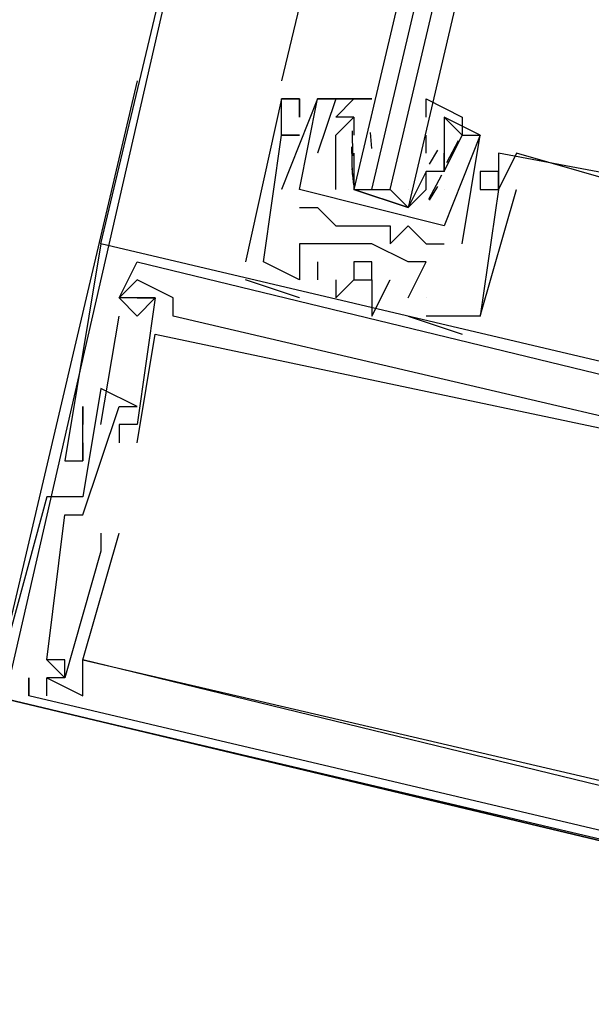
# Model space of a CAD drawing. Header units: feet. Extents: x -79 to 198, y -22 to 181.
# Tile 247 of 256: x 123.633 to 124.055, y 144.11 to 144.836. Entities that reach past the tile are written whole.
import ezdxf

# ---------------------------------------------------------------- set-up
doc = ezdxf.new("R2010")
doc.units = ezdxf.units.FT
doc.layers.add('A-LINEA', color=7, linetype='CONTINUOUS')
doc.layers.add('A-MURO-CONCRETO', color=8, linetype='CONTINUOUS')

msp = doc.modelspace()

# ---------------------------------------------------------------- linework, layer by layer
at = {"layer": 'A-LINEA'}
for p, q in [((123.6933, 144.6711), (125.5467, 152.4444)), ((124.2133, 146.4178), (123.8267, 144.7911)), ((123.72, 144.7911), (123.6133, 144.3378)), ((123.8267, 144.7778), (123.8267, 144.7778)), ((123.8267, 144.7778), (123.8267, 144.7778)), ((123.8267, 144.7778), (123.8267, 144.7778)), ((123.8267, 144.7778), (123.8267, 144.7778)), ((123.8267, 144.7778), (123.8267, 144.7778)), ((123.8267, 144.7778), (123.8267, 144.7778)), ((123.84, 144.7778), (123.84, 144.7778)), ((123.84, 144.7778), (123.84, 144.7778)), ((123.84, 144.7778), (123.84, 144.7778)), ((123.84, 144.7778), (123.84, 144.7778)), ((123.84, 144.7778), (123.84, 144.7778)), ((123.84, 144.7778), (123.84, 144.7778)), ((123.8533, 144.7778), (123.8533, 144.7778)), ((123.8533, 144.7778), (123.8533, 144.7778)), ((123.8533, 144.7778), (123.8533, 144.7778)), ((123.8533, 144.7778), (123.8533, 144.7778)), ((123.8667, 144.7778), (123.8667, 144.7778)), ((123.8667, 144.7778), (123.8667, 144.7778)), ((123.88, 144.7778), (123.88, 144.7778)), ((123.88, 144.7778), (123.88, 144.7778)), ((123.84, 144.7644), (123.84, 144.7644)), ((123.84, 144.7644), (123.84, 144.7644)), ((123.84, 144.7644), (123.84, 144.7644)), ((123.88, 144.7644), (123.88, 144.7644)), ((123.88, 144.7644), (123.88, 144.7511)), ((123.88, 144.7644), (123.88, 144.7644)), ((123.8933, 144.7644), (123.8933, 144.7644)), ((123.9467, 144.7644), (123.9467, 144.7644)), ((123.9467, 144.7644), (123.9467, 144.7644)), ((123.8267, 144.7511), (123.8267, 144.7511)), ((123.8267, 144.7511), (123.8267, 144.7511)), ((123.8267, 144.7511), (123.8267, 144.7511)), ((123.8267, 144.7511), (123.8267, 144.7511)), ((123.8267, 144.7511), (123.8267, 144.7511)), ((123.8267, 144.7511), (123.8267, 144.7511)), ((123.84, 144.7511), (123.84, 144.7511)), ((123.84, 144.7511), (123.84, 144.7511)), ((123.84, 144.7511), (123.84, 144.7511)), ((123.8667, 144.7378), (123.8667, 144.7511)), ((123.8667, 144.7511), (123.8667, 144.7511)), ((123.8667, 144.7378), (123.8667, 144.7511)), ((123.8667, 144.7511), (123.8667, 144.7511)), ((123.8792, 144.736), (123.8789, 144.7543)), ((123.88, 144.7511), (123.88, 144.7511)), ((123.8932, 144.7413), (123.8922, 144.7532)), ((123.9333, 144.7511), (123.9333, 144.7511)), ((123.9333, 144.7378), (123.9333, 144.7511)), ((123.9333, 144.7511), (123.9333, 144.7511)), ((123.9333, 144.7511), (123.9333, 144.7511)), ((123.9467, 144.7511), (123.9467, 144.7511)), ((123.9467, 144.7511), (123.9467, 144.7511)), ((123.96, 144.7511), (123.96, 144.7511)), ((123.96, 144.7511), (123.96, 144.7511)), ((123.9733, 144.7511), (123.9733, 144.7511)), ((123.9733, 144.7511), (123.9733, 144.7511)), ((123.9733, 144.7511), (123.9733, 144.7511)), ((123.9733, 144.7511), (123.9733, 144.7511)), ((123.8791, 144.7222), (123.8786, 144.7426)), ((123.9418, 144.74), (123.9356, 144.7298)), ((123.957, 144.747), (123.9485, 144.7308)), ((123.8533, 144.7378), (123.8533, 144.7378)), ((123.8533, 144.7378), (123.8533, 144.7378)), ((123.8667, 144.7378), (123.8667, 144.7378)), ((123.8667, 144.7378), (123.8667, 144.7378)), ((123.9333, 144.7378), (123.9333, 144.7378)), ((123.9467, 144.7378), (123.9467, 144.7378)), ((123.9467, 144.7378), (123.9467, 144.7378)), ((123.9467, 144.7378), (123.9467, 144.7378)), ((123.9467, 144.7378), (123.9467, 144.7378)), ((123.9867, 144.7378), (123.9867, 144.7378)), ((123.9867, 144.7378), (123.9867, 144.7378)), ((123.9867, 144.7378), (123.9867, 144.7378)), ((124, 144.7378), (124, 144.7378)), ((124, 144.7378), (124, 144.7378)), ((124, 144.7378), (124, 144.7378)), ((123.8799, 144.7146), (123.8788, 144.7265)), ((123.88, 144.7244), (123.88, 144.7244)), ((123.9333, 144.7244), (123.9333, 144.7244)), ((123.9333, 144.7244), (123.9333, 144.7244)), ((123.9447, 144.7216), (123.935, 144.7036)), ((123.9467, 144.7244), (123.9467, 144.7244)), ((123.9467, 144.7244), (123.9467, 144.7244)), ((123.9467, 144.7244), (123.9467, 144.7244)), ((123.9467, 144.7244), (123.9467, 144.7244)), ((123.9467, 144.7244), (123.9467, 144.7244)), ((123.9467, 144.7244), (123.9467, 144.7244)), ((123.9467, 144.7244), (123.9467, 144.7244)), ((123.9467, 144.7244), (123.9467, 144.7244)), ((123.9733, 144.7244), (123.9733, 144.7244)), ((123.9733, 144.7244), (123.9733, 144.7244)), ((123.9733, 144.7244), (123.9733, 144.7244)), ((123.9867, 144.7244), (123.9867, 144.7244)), ((123.9867, 144.7244), (123.9867, 144.7244)), ((123.9867, 144.7244), (123.9867, 144.7244)), ((123.8267, 144.7111), (123.8267, 144.7111)), ((123.8267, 144.7111), (123.8267, 144.7111)), ((123.84, 144.7111), (123.84, 144.7111)), ((123.84, 144.7111), (123.84, 144.7111)), ((123.84, 144.7111), (123.84, 144.7111)), ((123.84, 144.7111), (123.84, 144.7111)), ((123.8933, 144.7111), (123.9067, 144.7111)), ((123.92, 144.7111), (123.92, 144.7111)), ((123.9418, 144.7133), (123.9356, 144.7032)), ((123.9467, 144.7111), (123.9467, 144.7111)), ((123.9467, 144.7111), (123.9467, 144.7111)), ((123.9467, 144.7111), (123.9467, 144.7111)), ((123.9467, 144.7111), (123.9467, 144.7111)), ((123.9733, 144.7111), (123.9733, 144.7111)), ((123.9733, 144.7111), (123.9733, 144.7111)), ((123.9733, 144.7111), (123.9733, 144.7111)), ((123.9867, 144.7111), (123.9867, 144.7111)), ((123.9867, 144.7111), (123.9867, 144.7111)), ((123.9867, 144.7111), (123.9867, 144.7111)), ((123.9867, 144.7111), (123.9867, 144.7111)), ((123.9867, 144.7111), (123.9867, 144.7111)), ((123.9867, 144.7111), (123.9867, 144.7111)), ((123.9867, 144.7111), (123.9867, 144.7111)), ((123.9867, 144.7111), (123.9867, 144.7111)), ((123.9867, 144.7111), (123.9867, 144.7111)), ((124, 144.7111), (124, 144.7111)), ((124, 144.7111), (124, 144.7111)), ((124, 144.7111), (124, 144.7111)), ((123.84, 144.6978), (123.84, 144.6978)), ((123.84, 144.6978), (123.84, 144.6978)), ((123.8533, 144.6978), (123.8533, 144.6978)), ((123.8533, 144.6978), (123.8533, 144.6978)), ((123.8667, 144.6844), (123.8667, 144.6844)), ((123.8667, 144.6844), (123.8667, 144.6844)), ((123.88, 144.6844), (123.88, 144.6844)), ((123.88, 144.6844), (123.88, 144.6844)), ((123.9067, 144.6844), (123.9067, 144.6844)), ((123.9067, 144.6844), (123.9067, 144.6844)), ((123.92, 144.6844), (123.92, 144.6844)), ((123.92, 144.6844), (123.92, 144.6844)), ((123.6933, 144.6711), (123.6933, 144.6711)), ((123.6933, 144.6711), (123.6933, 144.6711)), ((123.6933, 144.6711), (123.6933, 144.6711)), ((123.84, 144.6711), (123.84, 144.6711)), ((123.84, 144.6711), (123.84, 144.6711)), ((123.84, 144.6711), (123.84, 144.6711)), ((123.8667, 144.6711), (123.8667, 144.6711)), ((123.8667, 144.6711), (123.8667, 144.6711)), ((123.8667, 144.6711), (123.8667, 144.6711)), ((123.8933, 144.6711), (123.8933, 144.6711)), ((123.8933, 144.6711), (123.8933, 144.6711)), ((123.8933, 144.6711), (123.8933, 144.6711)), ((123.9067, 144.6711), (123.9067, 144.6711)), ((123.9067, 144.6711), (123.9067, 144.6711)), ((123.9333, 144.6711), (123.9333, 144.6711)), ((123.9333, 144.6711), (123.9333, 144.6711)), ((123.9467, 144.6711), (123.9467, 144.6711)), ((123.9467, 144.6711), (123.9467, 144.6711)), ((123.96, 144.6711), (123.96, 144.6711)), ((123.96, 144.6711), (123.96, 144.6711)), ((123.7067, 144.6311), (123.72, 144.6578)), ((123.7067, 144.6311), (123.72, 144.6578)), ((123.7067, 144.6311), (123.72, 144.6578)), ((123.8, 144.6578), (123.8, 144.6578)), ((123.8, 144.6578), (123.8, 144.6578)), ((123.8, 144.6578), (123.8, 144.6578)), ((123.8133, 144.6578), (123.8133, 144.6578)), ((123.8133, 144.6578), (123.8133, 144.6578)), ((123.8133, 144.6578), (123.8133, 144.6578)), ((123.8533, 144.6578), (123.8533, 144.6578)), ((123.8533, 144.6578), (123.8533, 144.6578)), ((123.8533, 144.6578), (123.8533, 144.6578)), ((123.92, 144.6578), (123.92, 144.6578)), ((123.92, 144.6578), (123.92, 144.6578)), ((123.92, 144.6578), (123.92, 144.6578)), ((123.9333, 144.6578), (123.9333, 144.6578)), ((123.9333, 144.6578), (123.9333, 144.6578)), ((123.9333, 144.6578), (123.9333, 144.6578)), ((123.72, 144.6444), (123.72, 144.6444)), ((123.72, 144.6444), (123.72, 144.6444)), ((123.72, 144.6444), (123.72, 144.6444)), ((123.84, 144.6311), (123.8, 144.6444)), ((123.8, 144.6444), (123.8, 144.6444)), ((123.84, 144.6311), (123.8, 144.6444)), ((123.8, 144.6444), (123.8, 144.6444)), ((123.84, 144.6311), (123.8, 144.6444)), ((123.8, 144.6444), (123.8, 144.6444)), ((123.84, 144.6444), (123.84, 144.6444)), ((123.84, 144.6444), (123.84, 144.6444)), ((123.84, 144.6444), (123.84, 144.6444)), ((123.84, 144.6444), (123.84, 144.6444)), ((123.84, 144.6444), (123.84, 144.6444)), ((123.84, 144.6444), (123.84, 144.6444)), ((123.8533, 144.6444), (123.8533, 144.6444)), ((123.8533, 144.6444), (123.8533, 144.6444)), ((123.8533, 144.6444), (123.8533, 144.6444)), ((123.8667, 144.6444), (123.8667, 144.6444)), ((123.8667, 144.6444), (123.8667, 144.6444)), ((123.8667, 144.6444), (123.8667, 144.6444)), ((123.88, 144.6444), (123.88, 144.6444)), ((123.88, 144.6444), (123.88, 144.6444)), ((123.88, 144.6444), (123.88, 144.6444)), ((123.8933, 144.6444), (123.8933, 144.6444)), ((123.8933, 144.6444), (123.8933, 144.6444)), ((123.8933, 144.6444), (123.8933, 144.6444)), ((123.9067, 144.6444), (123.9067, 144.6444)), ((123.9067, 144.6444), (123.9067, 144.6444)), ((123.9067, 144.6444), (123.9067, 144.6444)), ((123.7067, 144.6311), (123.7067, 144.6311)), ((123.7067, 144.6311), (123.7067, 144.6311)), ((123.7067, 144.6311), (123.7067, 144.6311)), ((123.7067, 144.6311), (123.7067, 144.6311)), ((123.7067, 144.6311), (123.7067, 144.6311)), ((123.7067, 144.6311), (123.7067, 144.6311)), ((123.7067, 144.6311), (123.7067, 144.6311)), ((123.7067, 144.6311), (123.7067, 144.6311)), ((123.7067, 144.6311), (123.7067, 144.6311)), ((123.72, 144.6311), (123.72, 144.6311)), ((123.72, 144.6311), (123.72, 144.6311)), ((123.72, 144.6311), (123.72, 144.6311)), ((123.72, 144.6311), (123.72, 144.6311)), ((123.72, 144.6311), (123.72, 144.6311)), ((123.72, 144.6311), (123.72, 144.6311)), ((123.7333, 144.6311), (123.7333, 144.6311)), ((123.7333, 144.6311), (123.7333, 144.6311)), ((123.7333, 144.6311), (123.7333, 144.6311)), ((123.7333, 144.6311), (123.7333, 144.6311)), ((123.7333, 144.6311), (123.7333, 144.6311)), ((123.7333, 144.6311), (123.7333, 144.6311)), ((123.7467, 144.6311), (123.7467, 144.6311)), ((123.7467, 144.6311), (123.7467, 144.6311)), ((123.7467, 144.6311), (123.7467, 144.6311)), ((123.84, 144.6311), (123.84, 144.6311)), ((123.84, 144.6311), (123.84, 144.6311)), ((123.84, 144.6311), (123.84, 144.6311)), ((123.8667, 144.6311), (123.8667, 144.6311)), ((123.8667, 144.6311), (123.8667, 144.6311)), ((123.8667, 144.6311), (123.8667, 144.6311)), ((123.8933, 144.6311), (123.8933, 144.6311)), ((123.8933, 144.6311), (123.8933, 144.6311)), ((123.8933, 144.6311), (123.8933, 144.6311)), ((123.92, 144.6311), (123.92, 144.6311)), ((123.92, 144.6311), (123.92, 144.6311)), ((123.92, 144.6311), (123.92, 144.6311)), ((123.92, 144.6311), (123.92, 144.6311)), ((123.92, 144.6311), (123.92, 144.6311)), ((123.92, 144.6311), (123.92, 144.6311)), ((123.92, 144.6311), (123.92, 144.6311)), ((123.92, 144.6311), (123.92, 144.6311)), ((123.92, 144.6311), (123.92, 144.6311)), ((123.9333, 144.6311), (123.9333, 144.6311)), ((123.9333, 144.6311), (123.9333, 144.6311)), ((123.9333, 144.6311), (123.9333, 144.6311)), ((123.6933, 144.5378), (123.7067, 144.6178)), ((123.6933, 144.5378), (123.7067, 144.6178)), ((123.6933, 144.5378), (123.7067, 144.6178)), ((123.7067, 144.6178), (123.7067, 144.6178)), ((123.7067, 144.6178), (123.7067, 144.6178)), ((123.7067, 144.6178), (123.7067, 144.6178)), ((123.72, 144.6178), (123.72, 144.6178)), ((123.72, 144.6178), (123.72, 144.6178)), ((123.72, 144.6178), (123.72, 144.6178)), ((123.7467, 144.6178), (123.7467, 144.6178)), ((123.7467, 144.6178), (123.7467, 144.6178)), ((123.7467, 144.6178), (123.7467, 144.6178)), ((123.8933, 144.6178), (123.8933, 144.6178)), ((123.8933, 144.6178), (123.8933, 144.6178)), ((123.8933, 144.6178), (123.8933, 144.6178)), ((123.92, 144.6178), (123.92, 144.6178)), ((123.92, 144.6178), (123.92, 144.6178)), ((123.92, 144.6178), (123.92, 144.6178)), ((123.9333, 144.6178), (123.9333, 144.6178)), ((123.9333, 144.6178), (123.9333, 144.6178)), ((123.9333, 144.6178), (123.9333, 144.6178)), ((123.9733, 144.6178), (123.9733, 144.6178)), ((123.9733, 144.6178), (123.9733, 144.6178)), ((123.9733, 144.6178), (123.9733, 144.6178)), ((123.9733, 144.6178), (123.9733, 144.6178)), ((123.9733, 144.6178), (123.9733, 144.6178)), ((123.9733, 144.6178), (123.9733, 144.6178)), ((123.7333, 144.6044), (123.7333, 144.6044)), ((123.7333, 144.6044), (123.7333, 144.6044)), ((123.7333, 144.6044), (123.7333, 144.6044)), ((123.96, 144.6044), (123.96, 144.6044)), ((123.96, 144.6044), (123.96, 144.6044)), ((123.96, 144.6044), (123.96, 144.6044)), ((123.6933, 144.5644), (123.6933, 144.5644)), ((123.6933, 144.5644), (123.6933, 144.5644)), ((123.6933, 144.5644), (123.6933, 144.5644)), ((123.68, 144.5511), (123.68, 144.5511)), ((123.68, 144.5511), (123.68, 144.5511)), ((123.68, 144.5511), (123.68, 144.5511)), ((123.7067, 144.5511), (123.7067, 144.5511)), ((123.7067, 144.5511), (123.7067, 144.5511)), ((123.7067, 144.5511), (123.7067, 144.5511)), ((123.72, 144.5511), (123.72, 144.5511)), ((123.72, 144.5511), (123.72, 144.5511)), ((123.72, 144.5511), (123.72, 144.5511)), ((123.68, 144.5378), (123.68, 144.5378)), ((123.68, 144.5378), (123.68, 144.5378)), ((123.68, 144.5378), (123.68, 144.5378)), ((123.6933, 144.5378), (123.6933, 144.5378)), ((123.6933, 144.5378), (123.6933, 144.5378)), ((123.6933, 144.5378), (123.6933, 144.5378)), ((123.7067, 144.5378), (123.7067, 144.5378)), ((123.7067, 144.5378), (123.7067, 144.5378)), ((123.7067, 144.5378), (123.7067, 144.5378)), ((123.72, 144.5378), (123.72, 144.5378)), ((123.72, 144.5378), (123.72, 144.5378)), ((123.72, 144.5378), (123.72, 144.5378)), ((123.68, 144.5244), (123.68, 144.5244)), ((123.68, 144.5244), (123.68, 144.5244)), ((123.68, 144.5244), (123.68, 144.5244)), ((123.7067, 144.5244), (123.7067, 144.5244)), ((123.7067, 144.5244), (123.7067, 144.5244)), ((123.7067, 144.5244), (123.7067, 144.5244)), ((123.72, 144.5244), (123.72, 144.5244)), ((123.72, 144.5244), (123.72, 144.5244)), ((123.72, 144.5244), (123.72, 144.5244)), ((123.6667, 144.5111), (123.6667, 144.5111)), ((123.6667, 144.5111), (123.6667, 144.5111)), ((123.6667, 144.5111), (123.6667, 144.5111)), ((123.68, 144.5111), (123.68, 144.5111)), ((123.68, 144.5111), (123.68, 144.5111)), ((123.68, 144.5111), (123.68, 144.5111)), ((123.68, 144.5111), (123.68, 144.5111)), ((123.68, 144.5111), (123.68, 144.5111)), ((123.68, 144.5111), (123.68, 144.5111)), ((123.6533, 144.4844), (123.6533, 144.4844)), ((123.6533, 144.4844), (123.6533, 144.4844)), ((123.6533, 144.4844), (123.6533, 144.4844)), ((123.68, 144.4844), (123.68, 144.4844)), ((123.68, 144.4844), (123.68, 144.4844)), ((123.68, 144.4844), (123.68, 144.4844)), ((123.6667, 144.4711), (123.6667, 144.4711)), ((123.6667, 144.4711), (123.6667, 144.4711)), ((123.6667, 144.4711), (123.6667, 144.4711)), ((123.68, 144.4711), (123.68, 144.4711)), ((123.68, 144.4711), (123.68, 144.4711)), ((123.68, 144.4711), (123.68, 144.4711)), ((123.6933, 144.4578), (123.6933, 144.4578)), ((123.6933, 144.4578), (123.6933, 144.4578)), ((123.6933, 144.4578), (123.6933, 144.4578)), ((123.7067, 144.4578), (123.7067, 144.4578)), ((123.7067, 144.4578), (123.7067, 144.4578)), ((123.7067, 144.4578), (123.7067, 144.4578)), ((123.6933, 144.4444), (123.6933, 144.4444)), ((123.6933, 144.4444), (123.6933, 144.4444)), ((123.6933, 144.4444), (123.6933, 144.4444)), ((123.6533, 144.3644), (123.6533, 144.3644)), ((123.6533, 144.3644), (123.6533, 144.3644)), ((123.6533, 144.3644), (123.6533, 144.3644)), ((123.6533, 144.3644), (123.6533, 144.3644)), ((123.6533, 144.3644), (123.6533, 144.3644)), ((123.6533, 144.3644), (123.6533, 144.3644)), ((123.6667, 144.3644), (123.6667, 144.3644)), ((123.6667, 144.3644), (123.6667, 144.3644)), ((123.6667, 144.3644), (123.6667, 144.3644)), ((123.68, 144.3644), (123.68, 144.3644)), ((123.68, 144.3644), (123.68, 144.3644)), ((123.68, 144.3644), (123.68, 144.3644)), ((123.68, 144.3644), (123.68, 144.3644)), ((123.68, 144.3644), (123.68, 144.3644)), ((123.68, 144.3644), (123.68, 144.3644)), ((123.64, 144.3511), (123.64, 144.3378)), ((123.64, 144.3511), (123.64, 144.3511)), ((123.64, 144.3511), (123.64, 144.3511)), ((123.64, 144.3511), (123.64, 144.3378)), ((123.64, 144.3511), (123.64, 144.3511)), ((123.64, 144.3511), (123.64, 144.3511)), ((123.64, 144.3511), (123.64, 144.3378)), ((123.64, 144.3511), (123.64, 144.3511)), ((123.64, 144.3511), (123.64, 144.3511)), ((123.6533, 144.3511), (123.6533, 144.3511)), ((123.6533, 144.3511), (123.6533, 144.3511)), ((123.6533, 144.3511), (123.6533, 144.3511)), ((123.6533, 144.3511), (123.6533, 144.3511)), ((123.6533, 144.3511), (123.6533, 144.3511)), ((123.6533, 144.3511), (123.6533, 144.3511)), ((123.6533, 144.3511), (123.6533, 144.3511)), ((123.6533, 144.3511), (123.6533, 144.3511)), ((123.6533, 144.3511), (123.6533, 144.3511)), ((123.6667, 144.3511), (123.6667, 144.3511)), ((123.6667, 144.3511), (123.6667, 144.3511)), ((123.6667, 144.3511), (123.6667, 144.3511)), ((123.6667, 144.3511), (123.6667, 144.3511)), ((123.6667, 144.3511), (123.6667, 144.3511)), ((123.6667, 144.3511), (123.6667, 144.3511)), ((123.64, 144.3378), (123.64, 144.3378)), ((123.64, 144.3378), (123.64, 144.3378)), ((123.64, 144.3378), (123.64, 144.3378)), ((123.64, 144.3378), (123.64, 144.3378)), ((123.64, 144.3378), (123.64, 144.3378)), ((123.64, 144.3378), (123.64, 144.3378)), ((123.6533, 144.3378), (123.6533, 144.3378)), ((123.6533, 144.3378), (123.6533, 144.3378)), ((123.6533, 144.3378), (123.6533, 144.3378)), ((123.68, 144.3378), (123.68, 144.3378)), ((123.68, 144.3378), (123.68, 144.3378)), ((123.68, 144.3378), (123.68, 144.3378))]:
    msp.add_line(p, q, dxfattribs=at)
for points in [[(124.28, 146.4044), (123.88, 144.7111), (123.8933, 144.7111), (124.2933, 146.4044)], [(124.32, 146.4044), (123.92, 144.6978), (123.9067, 144.7111), (124.3067, 146.4044)], [(126.8667, 142.8578), (127.2533, 144.4844), (123.84, 145.2844), (123.4667, 143.6578), (126.8667, 142.8578)], [(123.92, 144.6311), (123.9333, 144.6578), (123.92, 144.6578), (123.8933, 144.6711), (123.8667, 144.6711), (123.84, 144.6711), (123.84, 144.6444), (123.8133, 144.6578), (123.8267, 144.7511), (123.84, 144.7511), (123.8267, 144.7511), (123.8267, 144.7778), (123.84, 144.7778), (123.84, 144.7644), (123.84, 144.7778), (123.8267, 144.7778), (123.8, 144.6578), (123.8, 144.6578)], [(123.92, 144.6311), (123.9333, 144.6578), (123.92, 144.6578), (123.8933, 144.6711), (123.8667, 144.6711), (123.84, 144.6711), (123.84, 144.6444), (123.8133, 144.6578), (123.8267, 144.7511), (123.84, 144.7511), (123.8267, 144.7511), (123.8267, 144.7778), (123.84, 144.7778), (123.84, 144.7644), (123.84, 144.7778), (123.8267, 144.7778), (123.8, 144.6578), (123.8, 144.6578)], [(123.92, 144.6311), (123.9333, 144.6578), (123.92, 144.6578), (123.8933, 144.6711), (123.8667, 144.6711), (123.84, 144.6711), (123.84, 144.6444), (123.8133, 144.6578), (123.8267, 144.7511), (123.84, 144.7511), (123.8267, 144.7511), (123.8267, 144.7778), (123.84, 144.7778), (123.84, 144.7644), (123.84, 144.7778), (123.8267, 144.7778), (123.8, 144.6578), (123.8, 144.6578)], [(123.88, 144.7778), (123.8533, 144.7778), (123.8267, 144.7111)], [(123.88, 144.7778), (123.8533, 144.7778), (123.8267, 144.7111)], [(123.9467, 144.6844), (123.84, 144.7111), (123.8533, 144.7778), (123.8667, 144.7778), (123.8533, 144.7378)], [(123.9467, 144.6844), (123.84, 144.7111), (123.8533, 144.7778), (123.8667, 144.7778), (123.8533, 144.7378)], [(123.8667, 144.7111), (123.8667, 144.7378), (123.8667, 144.7511), (123.88, 144.7644), (123.8667, 144.7644), (123.88, 144.7778), (123.8667, 144.7778), (123.8933, 144.7778), (123.88, 144.7778)], [(123.9333, 144.7644), (123.9333, 144.7778), (123.96, 144.7644), (123.96, 144.7511), (123.9467, 144.7644), (123.9467, 144.7511), (123.9467, 144.7244), (123.9333, 144.7244), (123.92, 144.6978), (123.88, 144.7111)], [(123.96, 144.6711), (123.9733, 144.7511), (123.9467, 144.7644), (123.9467, 144.7511)], [(123.96, 144.6711), (123.9733, 144.7511), (123.9467, 144.7644), (123.9467, 144.7511)], [(123.9467, 144.7244), (123.96, 144.7511), (123.9733, 144.7511), (123.9467, 144.6844)], [(123.9467, 144.7244), (123.96, 144.7511), (123.9733, 144.7511), (123.9467, 144.6844)], [(123.88, 144.7378), (123.88, 144.7244), (123.88, 144.7111), (123.92, 144.6978), (123.9333, 144.7111), (123.9333, 144.7244)], [(123.9467, 144.7378), (123.9467, 144.7244), (123.9467, 144.7378), (123.9467, 144.7244), (123.9333, 144.7244)], [(124.2, 144.6978), (123.9867, 144.7378), (123.9867, 144.7111), (123.9867, 144.7244), (123.9733, 144.7244), (123.9733, 144.7111), (123.9867, 144.7111), (123.9733, 144.6178), (123.9333, 144.6178)], [(123.9467, 144.7378), (123.9467, 144.7244), (123.9467, 144.7378), (123.9467, 144.7244), (123.9333, 144.7244)], [(124.2, 144.6978), (123.9867, 144.7378), (123.9867, 144.7111), (123.9867, 144.7244), (123.9733, 144.7244), (123.9733, 144.7111), (123.9867, 144.7111), (123.9733, 144.6178), (123.9333, 144.6178)], [(124.2, 144.6978), (123.9867, 144.7378), (123.9867, 144.7111), (123.9867, 144.7244), (123.9733, 144.7244), (123.9733, 144.7111), (123.9867, 144.7111), (123.9733, 144.6178), (123.9333, 144.6178)], [(124.0933, 144.5911), (124.0933, 144.5778), (124.16, 144.5644), (124.1867, 144.6844), (124, 144.7378), (123.9867, 144.7111), (123.9867, 144.7111)], [(124.0933, 144.5911), (124.0933, 144.5778), (124.16, 144.5644), (124.1867, 144.6844), (124, 144.7378), (123.9867, 144.7111), (123.9867, 144.7111)], [(124.0933, 144.5911), (124.0933, 144.5778), (124.16, 144.5644), (124.1867, 144.6844), (124, 144.7378), (123.9867, 144.7111), (123.9867, 144.7111)], [(123.9733, 144.6178), (123.9733, 144.6178), (124, 144.7111)], [(123.9733, 144.6178), (123.9733, 144.6178), (124, 144.7111)], [(123.9733, 144.6178), (123.9733, 144.6178), (124, 144.7111)], [(123.84, 144.6978), (123.8533, 144.6978), (123.8667, 144.6844), (123.88, 144.6844), (123.9067, 144.6844), (123.9067, 144.6711), (123.92, 144.6844), (123.9333, 144.6711), (123.9467, 144.6711)], [(123.84, 144.6978), (123.8533, 144.6978), (123.8667, 144.6844), (123.88, 144.6844), (123.9067, 144.6844), (123.9067, 144.6711), (123.92, 144.6844), (123.9333, 144.6711), (123.9467, 144.6711)], [(124.36, 144.5111), (124.3733, 144.4978), (124.3733, 144.5111), (123.6933, 144.6711), (123.6667, 144.5111), (123.68, 144.5111)], [(124.36, 144.5111), (124.3733, 144.4978), (124.3733, 144.5111), (123.6933, 144.6711), (123.6667, 144.5111), (123.68, 144.5111)], [(124.36, 144.5111), (124.3733, 144.4978), (124.3733, 144.5111), (123.6933, 144.6711), (123.6667, 144.5111), (123.68, 144.5111)], [(123.72, 144.6578), (124.16, 144.5511), (124.16, 144.5244)], [(123.72, 144.6578), (124.16, 144.5511), (124.16, 144.5244)], [(123.72, 144.6578), (124.16, 144.5511), (124.16, 144.5244)], [(123.8533, 144.6578), (123.8533, 144.6444), (123.8533, 144.6444)], [(123.8533, 144.6578), (123.8533, 144.6444), (123.8533, 144.6444)], [(123.8533, 144.6578), (123.8533, 144.6444), (123.8533, 144.6444)], [(123.8933, 144.6578), (123.88, 144.6578), (123.88, 144.6444), (123.8933, 144.6444), (123.8933, 144.6578), (123.88, 144.6578), (123.88, 144.6444), (123.8933, 144.6444), (123.8933, 144.6578), (123.88, 144.6578), (123.88, 144.6444)], [(123.8933, 144.6578), (123.88, 144.6578), (123.88, 144.6444), (123.8933, 144.6444), (123.8933, 144.6578), (123.88, 144.6578), (123.88, 144.6444), (123.8933, 144.6444), (123.8933, 144.6578), (123.88, 144.6578), (123.88, 144.6444)], [(123.8933, 144.6578), (123.88, 144.6578), (123.88, 144.6444), (123.8933, 144.6444), (123.8933, 144.6578), (123.88, 144.6578), (123.88, 144.6444), (123.8933, 144.6444), (123.8933, 144.6578), (123.88, 144.6578), (123.88, 144.6444)], [(124.16, 144.5244), (124.16, 144.5378), (124.1467, 144.5378), (124.1467, 144.5244), (123.7467, 144.6178), (123.7467, 144.6311), (123.72, 144.6444), (123.7067, 144.6311)], [(124.16, 144.5244), (124.16, 144.5378), (124.1467, 144.5378), (124.1467, 144.5244), (123.7467, 144.6178), (123.7467, 144.6311), (123.72, 144.6444), (123.7067, 144.6311)], [(124.16, 144.5244), (124.16, 144.5378), (124.1467, 144.5378), (124.1467, 144.5244), (123.7467, 144.6178), (123.7467, 144.6311), (123.72, 144.6444), (123.7067, 144.6311)], [(123.8667, 144.6444), (123.8667, 144.6311), (123.88, 144.6444), (123.88, 144.6444)], [(123.8667, 144.6444), (123.8667, 144.6311), (123.88, 144.6444), (123.88, 144.6444)], [(123.8667, 144.6444), (123.8667, 144.6311), (123.88, 144.6444), (123.88, 144.6444)], [(123.8933, 144.6444), (123.8933, 144.6311), (123.8933, 144.6178), (123.9067, 144.6444), (123.9067, 144.6444)], [(123.8933, 144.6444), (123.8933, 144.6311), (123.8933, 144.6178), (123.9067, 144.6444), (123.9067, 144.6444)], [(123.8933, 144.6444), (123.8933, 144.6311), (123.8933, 144.6178), (123.9067, 144.6444), (123.9067, 144.6444)], [(123.72, 144.6311), (123.7333, 144.6311), (123.72, 144.5378), (123.7067, 144.5378), (123.7067, 144.5244)], [(123.7067, 144.6311), (123.72, 144.6178), (123.7333, 144.6311), (123.7067, 144.6311)], [(123.72, 144.6311), (123.7333, 144.6311), (123.72, 144.5378), (123.7067, 144.5378), (123.7067, 144.5244)], [(123.7067, 144.6311), (123.72, 144.6178), (123.7333, 144.6311), (123.7067, 144.6311)], [(123.72, 144.6311), (123.7333, 144.6311), (123.72, 144.5378), (123.7067, 144.5378), (123.7067, 144.5244)], [(123.7067, 144.6311), (123.72, 144.6178), (123.7333, 144.6311), (123.7067, 144.6311)], [(123.92, 144.6178), (123.92, 144.6178), (123.96, 144.6044)], [(123.92, 144.6178), (123.92, 144.6178), (123.96, 144.6044)], [(123.92, 144.6178), (123.92, 144.6178), (123.96, 144.6044)], [(123.72, 144.5244), (123.7333, 144.6044), (124.24, 144.4978)], [(123.72, 144.5244), (123.7333, 144.6044), (124.24, 144.4978)], [(123.72, 144.5244), (123.7333, 144.6044), (124.24, 144.4978)], [(123.6533, 144.3644), (123.6667, 144.3511), (123.6667, 144.3644), (123.6533, 144.3644), (123.6667, 144.4711), (123.68, 144.4711), (123.7067, 144.5511), (123.72, 144.5511), (123.6933, 144.5644), (123.68, 144.4844), (123.6533, 144.4844), (123.6133, 144.3378), (124.2933, 144.1778)], [(123.6533, 144.3644), (123.6667, 144.3511), (123.6667, 144.3644), (123.6533, 144.3644), (123.6667, 144.4711), (123.68, 144.4711), (123.7067, 144.5511), (123.72, 144.5511), (123.6933, 144.5644), (123.68, 144.4844), (123.6533, 144.4844), (123.6133, 144.3378), (124.2933, 144.1778)], [(123.6533, 144.3644), (123.6667, 144.3511), (123.6667, 144.3644), (123.6533, 144.3644), (123.6667, 144.4711), (123.68, 144.4711), (123.7067, 144.5511), (123.72, 144.5511), (123.6933, 144.5644), (123.68, 144.4844), (123.6533, 144.4844), (123.6133, 144.3378), (124.2933, 144.1778)], [(123.68, 144.5244), (123.68, 144.5111), (123.68, 144.5511), (123.68, 144.5378)], [(123.68, 144.5244), (123.68, 144.5111), (123.68, 144.5511), (123.68, 144.5378)], [(123.68, 144.5244), (123.68, 144.5111), (123.68, 144.5511), (123.68, 144.5378)], [(123.6933, 144.4578), (123.6933, 144.4444), (123.6667, 144.3511), (123.6533, 144.3511)], [(123.6933, 144.4578), (123.6933, 144.4444), (123.6667, 144.3511), (123.6533, 144.3511)], [(123.6933, 144.4578), (123.6933, 144.4444), (123.6667, 144.3511), (123.6533, 144.3511)], [(124.1733, 144.2444), (123.68, 144.3644), (123.7067, 144.4578)], [(124.1733, 144.2444), (123.68, 144.3644), (123.7067, 144.4578)], [(124.1733, 144.2444), (123.68, 144.3644), (123.7067, 144.4578)], [(123.6533, 144.3378), (123.6533, 144.3511), (123.68, 144.3378), (123.68, 144.3644), (124.08, 144.2711), (124.08, 144.2444), (124.0933, 144.2444), (124.0933, 144.2578), (124.08, 144.2578)], [(123.6533, 144.3378), (123.6533, 144.3511), (123.68, 144.3378), (123.68, 144.3644), (124.08, 144.2711), (124.08, 144.2444), (124.0933, 144.2444), (124.0933, 144.2578), (124.08, 144.2578)], [(123.6533, 144.3378), (123.6533, 144.3511), (123.68, 144.3378), (123.68, 144.3644), (124.08, 144.2711), (124.08, 144.2444), (124.0933, 144.2444), (124.0933, 144.2578), (124.08, 144.2578)], [(124.0933, 144.2311), (124.1067, 144.2578), (124.0933, 144.2578), (124.0933, 144.2311), (123.64, 144.3378), (123.64, 144.3511)], [(124.0933, 144.2311), (124.1067, 144.2578), (124.0933, 144.2578), (124.0933, 144.2311), (123.64, 144.3378), (123.64, 144.3511)], [(124.0933, 144.2311), (124.1067, 144.2578), (124.0933, 144.2578), (124.0933, 144.2311), (123.64, 144.3378), (123.64, 144.3511)], [(126.64, 141.9111), (127.0267, 143.5244), (123.6133, 144.3378), (123.24, 142.7111), (126.64, 141.9111)]]:
    msp.add_lwpolyline(points, dxfattribs=at)
at = {"layer": 'A-MURO-CONCRETO'}
msp.add_lwpolyline([(123.6133, 144.3378), (127.0267, 143.5244), (123.4267, 143.5244), (123.6133, 144.3378), (123.6133, 144.3378)], dxfattribs=at)

doc.saveas('drawing.dxf')
